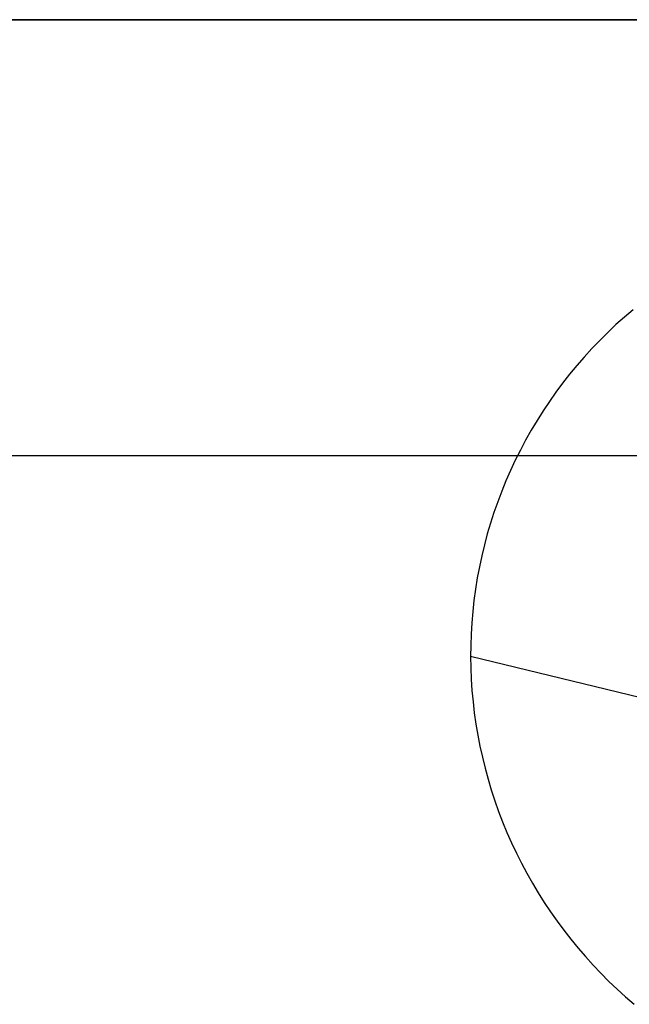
# Model space of a CAD drawing. Extents: x -5 to 5, y -2 to 2.
# Tile 44 of 59: x 1.08 to 1.359, y 1.05 to 1.5. Entities that reach past the tile are written whole.
import ezdxf

# ---------------------------------------------------------------- set-up
doc = ezdxf.new("R2010")
doc.units = 0

msp = doc.modelspace()

# ---------------------------------------------------------------- linework, layer by layer
at = {"layer": 'solid extract', "color": 5, "linetype": 'CONTINUOUS'}
for p, q in [((-3, 1.5, -3), (3, 1.5, -3)), ((3, 1.5, -3.050545), (-3, 1.5, -3.050545)), ((1.36037, 1.367361, -2.960297), (1.35643, 1.363984, -2.959338)), ((1.352581, 1.360515, -2.958355), (1.348814, 1.356948, -2.957348)), ((1.35643, 1.363984, -2.959338), (1.352581, 1.360515, -2.958355)), ((1.348814, 1.356948, -2.957348), (1.345134, 1.353287, -2.956317)), ((1.345134, 1.353287, -2.956317), (1.341547, 1.349539, -2.955265)), ((1.341547, 1.349539, -2.955265), (1.338061, 1.345711, -2.954194)), ((1.338061, 1.345711, -2.954194), (1.334675, 1.341801, -2.953103)), ((1.331383, 1.337802, -2.951991), (1.32819, 1.33372, -2.950859)), ((1.334675, 1.341801, -2.953103), (1.331383, 1.337802, -2.951991)), ((1.32819, 1.33372, -2.950859), (1.325101, 1.329564, -2.949711)), ((1.325101, 1.329564, -2.949711), (1.322123, 1.32534, -2.948547)), ((1.322123, 1.32534, -2.948547), (1.319254, 1.321045, -2.947369)), ((1.319254, 1.321045, -2.947369), (1.316489, 1.316673, -2.946173)), ((1.316489, 1.316673, -2.946173), (1.313832, 1.312231, -2.944963)), ((1.313832, 1.312231, -2.944963), (1.31129, 1.307727, -2.94374)), ((1.31129, 1.307727, -2.94374), (1.308867, 1.30317, -2.942508)), ((1.308867, 1.30317, -2.942508), (1.30656, 1.298553, -2.941263)), ((3, 1.300486, -3.201191), (-3, 1.300486, -3.201191)), ((1.30656, 1.298553, -2.941263), (1.304366, 1.293871, -2.940007)), ((1.304366, 1.293871, -2.940007), (1.302289, 1.289134, -2.93874)), ((1.302289, 1.289134, -2.93874), (1.300334, 1.284351, -2.937466)), ((1.300334, 1.284351, -2.937466), (1.298504, 1.279528, -2.936187)), ((1.298504, 1.279528, -2.936187), (1.296796, 1.274658, -2.934901)), ((1.296796, 1.274658, -2.934901), (1.295209, 1.269738, -2.933606)), ((1.295209, 1.269738, -2.933606), (1.293745, 1.264778, -2.932307)), ((1.293745, 1.264778, -2.932307), (1.292408, 1.259787, -2.931004)), ((1.292408, 1.259787, -2.931004), (1.291201, 1.254772, -2.929701)), ((1.291201, 1.254772, -2.929701), (1.290118, 1.249717, -2.928394)), ((1.290118, 1.249717, -2.928394), (1.289164, 1.244637, -2.927085)), ((1.289164, 1.244637, -2.927085), (1.288339, 1.239539, -2.925778)), ((1.288339, 1.239539, -2.925778), (1.287642, 1.234412, -2.924469)), ((1.287642, 1.234412, -2.924469), (1.287076, 1.22928, -2.923164)), ((1.287076, 1.22928, -2.923164), (1.28664, 1.224132, -2.921861)), ((1.28664, 1.224132, -2.921861), (1.286334, 1.218978, -2.920563)), ((1.286334, 1.218978, -2.920563), (1.286158, 1.213815, -2.919268)), ((1.286158, 1.213815, -2.919268), (1.286112, 1.208653, -2.917979)), ((1.286112, 1.208653, -2.917979), (1.286196, 1.203506, -2.9167)), ((1.3745, 1.187287, -3.003746), (1.286112, 1.208653, -2.917979)), ((1.286196, 1.203506, -2.9167), (1.286409, 1.198352, -2.915424)), ((1.286409, 1.198352, -2.915424), (1.286752, 1.1932, -2.914156)), ((1.286752, 1.1932, -2.914156), (1.287224, 1.188061, -2.912895)), ((1.287224, 1.188061, -2.912895), (1.287823, 1.182943, -2.911646)), ((1.287823, 1.182943, -2.911646), (1.288551, 1.177838, -2.910406)), ((1.288551, 1.177838, -2.910406), (1.289409, 1.172743, -2.909174)), ((1.289409, 1.172743, -2.909174), (1.290393, 1.167667, -2.907952)), ((1.290393, 1.167667, -2.907952), (1.291504, 1.162619, -2.906743)), ((1.291504, 1.162619, -2.906743), (1.292738, 1.157609, -2.905547)), ((1.292738, 1.157609, -2.905547), (1.294099, 1.152625, -2.904364)), ((1.294099, 1.152625, -2.904364), (1.295586, 1.147668, -2.903192)), ((1.295586, 1.147668, -2.903192), (1.297197, 1.142745, -2.902034)), ((1.297197, 1.142745, -2.902034), (1.298928, 1.137867, -2.900891)), ((1.298928, 1.137867, -2.900891), (1.300777, 1.13304, -2.899766)), ((1.300777, 1.13304, -2.899766), (1.302748, 1.128255, -2.898655)), ((1.302748, 1.128255, -2.898655), (1.304841, 1.123511, -2.897559)), ((1.304841, 1.123511, -2.897559), (1.307052, 1.118818, -2.896479)), ((1.307052, 1.118818, -2.896479), (1.309375, 1.114184, -2.895417)), ((1.309375, 1.114184, -2.895417), (1.311809, 1.109616, -2.894375)), ((1.311809, 1.109616, -2.894375), (1.31436, 1.105101, -2.89335)), ((1.31436, 1.105101, -2.89335), (1.317026, 1.100644, -2.892342)), ((1.317026, 1.100644, -2.892342), (1.3198, 1.096252, -2.891353)), ((1.3198, 1.096252, -2.891353), (1.32268, 1.091933, -2.890384)), ((1.32268, 1.091933, -2.890384), (1.32566, 1.087691, -2.889437)), ((1.32566, 1.087691, -2.889437), (1.32875, 1.083517, -2.888509)), ((1.32875, 1.083517, -2.888509), (1.331946, 1.079414, -2.8876)), ((1.331946, 1.079414, -2.8876), (1.335242, 1.075389, -2.886712)), ((1.335242, 1.075389, -2.886712), (1.338631, 1.07145, -2.885846)), ((1.338631, 1.07145, -2.885846), (1.342112, 1.0676, -2.885002)), ((1.342112, 1.0676, -2.885002), (1.345693, 1.063829, -2.88418)), ((1.345693, 1.063829, -2.88418), (1.34937, 1.060141, -2.883378)), ((1.34937, 1.060141, -2.883378), (1.353135, 1.056544, -2.882599)), ((1.353135, 1.056544, -2.882599), (1.356983, 1.053043, -2.881844)), ((1.356983, 1.053043, -2.881844), (1.36091, 1.049642, -2.881112))]:
    msp.add_line(p, q, dxfattribs=at)

doc.saveas('drawing.dxf')
